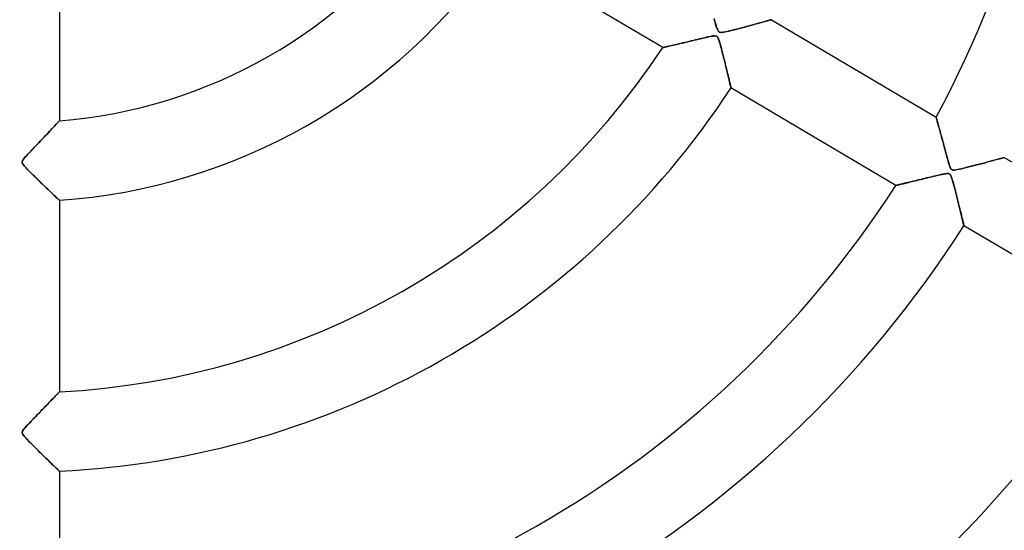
# Model space of a CAD drawing. Header units: millimetres. Extents: x -790 to 790, y -790 to 790.
# Tile 37 of 54: x 0 to 124, y -115 to -50. Entities that reach past the tile are written whole.
import ezdxf

# ---------------------------------------------------------------- set-up
doc = ezdxf.new("R2010")
doc.units = ezdxf.units.MM
doc.layers.add('HIDDEN', color=7, linetype='Continuous')
doc.layers.add('THICK', color=7, linetype='Continuous')

msp = doc.modelspace()

# ---------------------------------------------------------------- linework, layer by layer
at = {"layer": 'HIDDEN'}
for p, q in [((5, -38.77), (5, -63.01)), ((81.1, -53.77), (60.31, -41.47)), ((87.57, -50.11), (87.64, -50.36)), ((87.66, -50.42), (87.6, -50.21)), ((87.64, -50.36), (87.7, -50.59)), ((87.71, -50.62), (87.66, -50.42)), ((87.7, -50.59), (87.77, -50.81)), ((87.76, -50.8), (87.71, -50.62)), ((87.81, -50.96), (87.76, -50.8)), ((87.77, -50.81), (87.82, -51.01)), ((92.47, -50.89), (92.16, -50.98)), ((92.3, -50.94), (92.58, -50.86)), ((92.77, -50.81), (92.47, -50.89)), ((92.58, -50.86), (92.84, -50.79)), ((93.05, -50.73), (92.77, -50.81)), ((92.84, -50.79), (93.09, -50.72)), ((93.33, -50.66), (93.05, -50.73)), ((93.09, -50.72), (93.33, -50.66)), ((93.58, -50.59), (93.33, -50.66)), ((93.33, -50.66), (93.55, -50.6)), ((93.55, -50.6), (93.77, -50.54)), ((93.82, -50.52), (93.58, -50.59)), ((93.77, -50.54), (93.96, -50.48)), ((94.03, -50.46), (93.82, -50.52)), ((93.96, -50.48), (94.14, -50.43)), ((94.23, -50.41), (94.03, -50.46)), ((94.14, -50.43), (94.3, -50.39)), ((94.39, -50.36), (94.23, -50.41)), ((94.3, -50.39), (94.45, -50.35)), ((94.54, -50.32), (94.39, -50.36)), ((94.45, -50.35), (94.57, -50.32)), ((94.65, -50.29), (94.54, -50.32)), ((94.57, -50.32), (94.67, -50.29)), ((94.73, -50.27), (94.65, -50.29)), ((94.67, -50.29), (94.74, -50.27)), ((94.78, -50.26), (94.73, -50.27)), ((94.74, -50.27), (94.78, -50.26)), ((94.79, -50.25), (94.78, -50.26)), ((94.78, -50.26), (94.79, -50.25)), ((94.79, -50.25), (115.57, -62.54)), ((87.85, -51.1), (87.81, -50.96)), ((87.82, -51.01), (87.88, -51.18)), ((87.9, -51.24), (87.85, -51.1)), ((87.88, -51.18), (87.93, -51.33)), ((87.94, -51.36), (87.9, -51.24)), ((87.93, -51.33), (87.98, -51.46)), ((87.99, -51.48), (87.94, -51.36)), ((87.98, -51.46), (88.03, -51.58)), ((88.04, -51.59), (87.99, -51.48)), ((88.03, -51.58), (88.09, -51.68)), ((88.08, -51.67), (88.04, -51.59)), ((88.13, -51.74), (88.08, -51.67)), ((88.09, -51.68), (88.15, -51.75)), ((88.19, -51.79), (88.13, -51.74)), ((88.15, -51.75), (88.22, -51.81)), ((88.25, -51.82), (88.19, -51.79)), ((88.22, -51.81), (88.3, -51.84)), ((88.33, -51.84), (88.25, -51.82)), ((88.3, -51.84), (88.4, -51.85)), ((88.41, -51.85), (88.33, -51.84)), ((88.4, -51.85), (88.52, -51.85)), ((88.53, -51.85), (88.41, -51.85)), ((88.52, -51.85), (88.66, -51.84)), ((88.67, -51.84), (88.53, -51.85)), ((88.66, -51.84), (88.81, -51.81)), ((88.84, -51.81), (88.67, -51.84)), ((88.81, -51.81), (88.98, -51.78)), ((89.04, -51.77), (88.84, -51.81)), ((88.98, -51.78), (89.16, -51.74)), ((89.25, -51.72), (89.04, -51.77)), ((89.16, -51.74), (89.37, -51.69)), ((89.49, -51.67), (89.25, -51.72)), ((89.37, -51.69), (89.61, -51.64)), ((89.74, -51.61), (89.49, -51.67)), ((89.61, -51.64), (89.87, -51.57)), ((90.01, -51.54), (89.74, -51.61)), ((89.87, -51.57), (90.15, -51.51)), ((90.29, -51.47), (90.01, -51.54)), ((90.15, -51.51), (90.44, -51.43)), ((90.59, -51.39), (90.29, -51.47)), ((90.44, -51.43), (90.75, -51.35)), ((90.89, -51.31), (90.59, -51.39)), ((90.75, -51.35), (91.07, -51.27)), ((91.2, -51.23), (90.89, -51.31)), ((91.07, -51.27), (91.4, -51.18)), ((91.52, -51.15), (91.2, -51.23)), ((91.4, -51.18), (91.71, -51.1)), ((91.84, -51.06), (91.52, -51.15)), ((91.71, -51.1), (92.01, -51.02)), ((92.16, -50.98), (91.84, -51.06)), ((92.01, -51.02), (92.3, -50.94)), ((82.62, -53.42), (82.83, -53.37)), ((82.89, -53.36), (82.68, -53.41)), ((82.83, -53.37), (83.05, -53.32)), ((83.12, -53.3), (82.89, -53.36)), ((83.05, -53.32), (83.27, -53.27)), ((83.36, -53.25), (83.12, -53.3)), ((83.27, -53.27), (83.51, -53.21)), ((83.6, -53.19), (83.36, -53.25)), ((83.51, -53.21), (83.75, -53.16)), ((83.86, -53.13), (83.6, -53.19)), ((83.75, -53.16), (83.99, -53.1)), ((84.13, -53.07), (83.86, -53.13)), ((83.99, -53.1), (84.24, -53.04)), ((84.4, -53), (84.13, -53.07)), ((84.24, -53.04), (84.5, -52.98)), ((84.68, -52.93), (84.4, -53)), ((84.5, -52.98), (84.76, -52.91)), ((84.96, -52.87), (84.68, -52.93)), ((84.76, -52.91), (85.03, -52.85)), ((85.22, -52.8), (84.96, -52.87)), ((85.03, -52.85), (85.29, -52.79)), ((85.48, -52.74), (85.22, -52.8)), ((85.29, -52.79), (85.57, -52.72)), ((85.73, -52.68), (85.48, -52.74)), ((85.57, -52.72), (85.84, -52.66)), ((85.97, -52.62), (85.73, -52.68)), ((85.84, -52.66), (86.1, -52.59)), ((86.2, -52.57), (85.97, -52.62)), ((86.1, -52.59), (86.35, -52.54)), ((86.42, -52.52), (86.2, -52.57)), ((86.35, -52.54), (86.59, -52.48)), ((86.61, -52.47), (86.42, -52.52)), ((86.59, -52.48), (86.81, -52.43)), ((86.8, -52.43), (86.61, -52.47)), ((86.96, -52.4), (86.8, -52.43)), ((86.81, -52.43), (87.01, -52.39)), ((87.11, -52.37), (86.96, -52.4)), ((87.01, -52.39), (87.19, -52.35)), ((87.24, -52.34), (87.11, -52.37)), ((87.19, -52.35), (87.35, -52.32)), ((87.38, -52.32), (87.24, -52.34)), ((87.35, -52.32), (87.48, -52.31)), ((87.5, -52.3), (87.38, -52.32)), ((87.48, -52.31), (87.61, -52.29)), ((87.62, -52.29), (87.5, -52.3)), ((87.61, -52.29), (87.72, -52.3)), ((87.72, -52.3), (87.62, -52.29)), ((87.72, -52.3), (87.82, -52.32)), ((87.8, -52.31), (87.72, -52.3)), ((87.86, -52.33), (87.8, -52.31)), ((87.82, -52.32), (87.9, -52.35)), ((87.93, -52.37), (87.86, -52.33)), ((87.9, -52.35), (87.97, -52.41)), ((87.98, -52.42), (87.93, -52.37)), ((87.97, -52.41), (88.03, -52.48)), ((88.03, -52.5), (87.98, -52.42)), ((88.03, -52.48), (88.08, -52.59)), ((88.09, -52.6), (88.03, -52.5)), ((88.08, -52.59), (88.14, -52.72)), ((88.14, -52.73), (88.09, -52.6)), ((88.14, -52.72), (88.19, -52.87)), ((88.2, -52.89), (88.14, -52.73)), ((88.19, -52.87), (88.24, -53.02)), ((88.26, -53.08), (88.2, -52.89)), ((88.24, -53.02), (88.3, -53.21)), ((88.32, -53.3), (88.26, -53.08)), ((88.3, -53.21), (88.36, -53.42)), ((88.39, -53.53), (88.32, -53.3)), ((81.1, -53.77), (81.11, -53.77)), ((81.11, -53.77), (81.1, -53.77)), ((81.11, -53.77), (81.14, -53.76)), ((81.15, -53.76), (81.11, -53.77)), ((81.14, -53.76), (81.19, -53.75)), ((81.2, -53.75), (81.15, -53.76)), ((81.19, -53.75), (81.26, -53.74)), ((81.28, -53.73), (81.2, -53.75)), ((81.26, -53.74), (81.35, -53.72)), ((81.38, -53.71), (81.28, -53.73)), ((81.35, -53.72), (81.46, -53.69)), ((81.49, -53.68), (81.38, -53.71)), ((81.46, -53.69), (81.58, -53.66)), ((81.62, -53.65), (81.49, -53.68)), ((81.58, -53.66), (81.72, -53.63)), ((81.77, -53.62), (81.62, -53.65)), ((81.72, -53.63), (81.88, -53.6)), ((81.92, -53.58), (81.77, -53.62)), ((81.88, -53.6), (82.04, -53.56)), ((82.1, -53.54), (81.92, -53.58)), ((82.04, -53.56), (82.22, -53.51)), ((82.28, -53.5), (82.1, -53.54)), ((82.22, -53.51), (82.41, -53.47)), ((82.47, -53.46), (82.28, -53.5)), ((82.41, -53.47), (82.62, -53.42)), ((82.68, -53.41), (82.47, -53.46)), ((88.36, -53.42), (88.42, -53.65)), ((88.46, -53.78), (88.39, -53.53)), ((88.42, -53.65), (88.49, -53.91)), ((88.53, -54.05), (88.46, -53.78)), ((88.49, -53.91), (88.56, -54.19)), ((88.6, -54.33), (88.53, -54.05)), ((88.56, -54.19), (88.64, -54.48)), ((88.68, -54.63), (88.6, -54.33)), ((88.64, -54.48), (88.72, -54.79)), ((88.75, -54.93), (88.68, -54.63)), ((88.72, -54.79), (88.8, -55.11)), ((88.83, -55.24), (88.75, -54.93)), ((88.8, -55.11), (88.88, -55.43)), ((88.91, -55.56), (88.83, -55.24)), ((88.88, -55.43), (88.96, -55.75)), ((88.99, -55.88), (88.91, -55.56)), ((88.96, -55.75), (89.03, -56.05)), ((89.07, -56.2), (88.99, -55.88)), ((89.03, -56.05), (89.1, -56.34)), ((89.15, -56.51), (89.07, -56.2)), ((89.1, -56.34), (89.17, -56.62)), ((89.22, -56.81), (89.15, -56.51)), ((89.17, -56.62), (89.24, -56.89)), ((89.29, -57.1), (89.22, -56.81)), ((89.24, -56.89), (89.3, -57.14)), ((89.35, -57.38), (89.29, -57.1)), ((89.3, -57.14), (89.35, -57.38)), ((89.35, -57.38), (89.41, -57.61)), ((89.41, -57.63), (89.35, -57.38)), ((89.41, -57.61), (89.46, -57.82)), ((89.47, -57.87), (89.41, -57.63)), ((89.46, -57.82), (89.51, -58.02)), ((89.52, -58.09), (89.47, -57.87)), ((89.51, -58.02), (89.55, -58.2)), ((89.57, -58.29), (89.52, -58.09)), ((89.55, -58.2), (89.59, -58.37)), ((89.61, -58.46), (89.57, -58.29)), ((89.59, -58.37), (89.62, -58.51)), ((89.64, -58.6), (89.61, -58.46)), ((89.62, -58.51), (89.65, -58.63)), ((89.67, -58.71), (89.64, -58.6)), ((89.65, -58.63), (89.67, -58.73)), ((89.69, -58.79), (89.67, -58.71)), ((89.67, -58.73), (89.69, -58.8)), ((89.7, -58.84), (89.69, -58.79)), ((89.69, -58.8), (89.7, -58.84)), ((89.7, -58.84), (89.7, -58.86)), ((89.7, -58.86), (89.7, -58.84)), ((110.48, -71.15), (89.7, -58.86)), ((4.77, -63.26), (4.68, -63.36)), ((4.69, -63.35), (4.8, -63.23)), ((4.85, -63.17), (4.77, -63.26)), ((4.8, -63.23), (4.88, -63.14)), ((4.92, -63.1), (4.85, -63.17)), ((4.88, -63.14), (4.95, -63.07)), ((4.96, -63.05), (4.92, -63.1)), ((4.95, -63.07), (4.99, -63.03)), ((4.99, -63.02), (4.96, -63.05)), ((4.99, -63.03), (5, -63.01)), ((5, -63.01), (4.99, -63.02)), ((115.58, -62.55), (115.57, -62.54)), ((115.57, -62.54), (115.58, -62.55)), ((115.58, -62.58), (115.58, -62.55)), ((115.58, -62.55), (115.58, -62.57)), ((115.58, -62.57), (115.59, -62.61)), ((115.6, -62.62), (115.58, -62.58)), ((115.59, -62.61), (115.61, -62.67)), ((115.61, -62.68), (115.6, -62.62)), ((115.61, -62.67), (115.63, -62.74)), ((115.63, -62.76), (115.61, -62.68)), ((115.63, -62.74), (115.65, -62.83)), ((115.66, -62.85), (115.63, -62.76)), ((115.65, -62.83), (115.68, -62.93)), ((115.69, -62.95), (115.66, -62.85)), ((115.68, -62.93), (115.71, -63.05)), ((115.72, -63.07), (115.69, -62.95)), ((115.71, -63.05), (115.75, -63.17)), ((115.76, -63.2), (115.72, -63.07)), ((115.75, -63.17), (115.79, -63.31)), ((115.8, -63.34), (115.76, -63.2)), ((115.79, -63.31), (115.83, -63.46)), ((3.64, -64.47), (3.45, -64.67)), ((3.53, -64.59), (3.73, -64.37)), ((3.82, -64.28), (3.64, -64.47)), ((3.73, -64.37), (3.93, -64.17)), ((3.99, -64.1), (3.82, -64.28)), ((3.93, -64.17), (4.11, -63.97)), ((4.15, -63.93), (3.99, -64.1)), ((4.11, -63.97), (4.27, -63.8)), ((4.3, -63.76), (4.15, -63.93)), ((4.27, -63.8), (4.43, -63.63)), ((4.44, -63.62), (4.3, -63.76)), ((4.43, -63.63), (4.57, -63.48)), ((4.57, -63.48), (4.44, -63.62)), ((4.57, -63.48), (4.69, -63.35)), ((4.68, -63.36), (4.57, -63.48)), ((115.84, -63.49), (115.8, -63.34)), ((115.83, -63.46), (115.87, -63.62)), ((115.88, -63.65), (115.84, -63.49)), ((115.87, -63.62), (115.92, -63.79)), ((115.93, -63.82), (115.88, -63.65)), ((115.92, -63.79), (115.97, -63.97)), ((115.98, -64), (115.93, -63.82)), ((115.97, -63.97), (116.02, -64.16)), ((116.03, -64.18), (115.98, -64)), ((116.02, -64.16), (116.07, -64.35)), ((116.08, -64.37), (116.03, -64.18)), ((116.07, -64.35), (116.13, -64.55)), ((116.13, -64.57), (116.08, -64.37)), ((116.13, -64.55), (116.18, -64.76)), ((2.42, -65.76), (2.19, -65.99)), ((2.36, -65.81), (2.6, -65.56)), ((2.63, -65.53), (2.42, -65.76)), ((2.6, -65.56), (2.85, -65.31)), ((2.85, -65.31), (2.63, -65.53)), ((2.85, -65.31), (3.09, -65.06)), ((3.06, -65.09), (2.85, -65.31)), ((3.26, -64.88), (3.06, -65.09)), ((3.09, -65.06), (3.31, -64.82)), ((3.45, -64.67), (3.26, -64.88)), ((3.31, -64.82), (3.53, -64.59)), ((116.19, -64.78), (116.13, -64.57)), ((116.18, -64.76), (116.24, -64.97)), ((116.25, -65), (116.19, -64.78)), ((116.24, -64.97), (116.3, -65.19)), ((116.31, -65.23), (116.25, -65)), ((116.3, -65.19), (116.36, -65.41)), ((116.37, -65.46), (116.31, -65.23)), ((116.36, -65.41), (116.42, -65.64)), ((116.44, -65.7), (116.37, -65.46)), ((116.42, -65.64), (116.49, -65.87)), ((116.51, -65.94), (116.44, -65.7)), ((1.27, -66.96), (1.06, -67.18)), ((1.12, -67.11), (1.3, -66.93)), ((1.5, -66.72), (1.27, -66.96)), ((1.3, -66.93), (1.49, -66.73)), ((1.49, -66.73), (1.69, -66.52)), ((1.73, -66.47), (1.5, -66.72)), ((1.69, -66.52), (1.91, -66.29)), ((1.97, -66.23), (1.73, -66.47)), ((1.91, -66.29), (2.13, -66.06)), ((2.19, -65.99), (1.97, -66.23)), ((2.13, -66.06), (2.36, -65.81)), ((116.49, -65.87), (116.55, -66.1)), ((116.57, -66.19), (116.51, -65.94)), ((116.55, -66.1), (116.61, -66.34)), ((116.64, -66.44), (116.57, -66.19)), ((116.61, -66.34), (116.68, -66.58)), ((116.7, -66.68), (116.64, -66.44)), ((116.68, -66.58), (116.75, -66.83)), ((116.77, -66.91), (116.7, -66.68)), ((116.75, -66.83), (116.81, -67.07)), ((116.83, -67.13), (116.77, -66.91)), ((0.32, -68.16), (0.34, -68.08)), ((0.33, -68.09), (0.32, -68.16)), ((0.32, -68.23), (0.32, -68.16)), ((0.32, -68.16), (0.32, -68.22)), ((0.32, -68.22), (0.33, -68.28)), ((0.33, -68.3), (0.32, -68.23)), ((0.36, -68.03), (0.33, -68.09)), ((0.33, -68.28), (0.35, -68.34)), ((0.34, -68.08), (0.37, -68)), ((0.4, -67.95), (0.36, -68.03)), ((0.37, -68), (0.43, -67.91)), ((0.47, -67.85), (0.4, -67.95)), ((0.43, -67.91), (0.51, -67.8)), ((0.57, -67.73), (0.47, -67.85)), ((0.51, -67.8), (0.6, -67.68)), ((0.7, -67.57), (0.57, -67.73)), ((0.6, -67.68), (0.71, -67.56)), ((0.87, -67.39), (0.7, -67.57)), ((0.71, -67.56), (0.83, -67.43)), ((0.83, -67.43), (0.97, -67.28)), ((1.06, -67.18), (0.87, -67.39)), ((0.97, -67.28), (1.12, -67.11)), ((116.81, -67.07), (116.88, -67.32)), ((116.89, -67.35), (116.83, -67.13)), ((116.88, -67.32), (116.95, -67.57)), ((116.94, -67.55), (116.89, -67.35)), ((117, -67.75), (116.94, -67.55)), ((116.95, -67.57), (117.02, -67.82)), ((117.05, -67.93), (117, -67.75)), ((117.02, -67.82), (117.09, -68.07)), ((117.1, -68.1), (117.05, -67.93)), ((117.09, -68.07), (117.16, -68.32)), ((117.14, -68.25), (117.1, -68.1)), ((117.18, -68.39), (117.14, -68.25)), ((121.75, -68.28), (121.4, -68.37)), ((121.42, -68.37), (121.76, -68.28)), ((122.09, -68.19), (121.75, -68.28)), ((121.76, -68.28), (122.07, -68.19)), ((122.07, -68.19), (122.37, -68.11)), ((122.41, -68.1), (122.09, -68.19)), ((122.37, -68.11), (122.65, -68.04)), ((122.71, -68.02), (122.41, -68.1)), ((122.65, -68.04), (122.91, -67.97)), ((122.99, -67.95), (122.71, -68.02)), ((122.91, -67.97), (123.15, -67.9)), ((123.25, -67.88), (122.99, -67.95)), ((123.15, -67.9), (123.37, -67.84)), ((123.48, -67.81), (123.25, -67.88)), ((123.37, -67.84), (123.57, -67.79)), ((123.68, -67.76), (123.48, -67.81)), ((123.57, -67.79), (123.74, -67.74)), ((123.85, -67.71), (123.68, -67.76)), ((123.74, -67.74), (123.89, -67.7)), ((123.99, -67.67), (123.85, -67.71)), ((123.89, -67.7), (124.01, -67.67)), ((124.09, -67.65), (123.99, -67.67)), ((124.01, -67.67), (124.1, -67.64)), ((124.15, -67.63), (124.09, -67.65)), ((124.1, -67.64), (124.15, -67.63)), ((124.17, -67.62), (124.15, -67.63)), ((124.15, -67.63), (124.17, -67.62)), ((124.17, -67.62), (144.94, -79.91)), ((0.36, -68.38), (0.33, -68.3)), ((0.35, -68.34), (0.38, -68.41)), ((0.41, -68.46), (0.36, -68.38)), ((0.38, -68.41), (0.43, -68.49)), ((0.48, -68.56), (0.41, -68.46)), ((0.43, -68.49), (0.49, -68.57)), ((0.58, -68.68), (0.48, -68.56)), ((0.49, -68.57), (0.56, -68.66)), ((0.56, -68.66), (0.64, -68.75)), ((0.69, -68.81), (0.58, -68.68)), ((0.64, -68.75), (0.72, -68.85)), ((0.82, -68.95), (0.69, -68.81)), ((0.72, -68.85), (0.82, -68.95)), ((0.96, -69.1), (0.82, -68.95)), ((0.82, -68.95), (0.92, -69.06)), ((0.92, -69.06), (1.04, -69.19)), ((1.12, -69.26), (0.96, -69.1)), ((1.04, -69.19), (1.17, -69.32)), ((1.28, -69.43), (1.12, -69.26)), ((1.17, -69.32), (1.31, -69.46)), ((1.46, -69.61), (1.28, -69.43)), ((1.31, -69.46), (1.45, -69.61)), ((117.16, -68.32), (117.23, -68.55)), ((117.22, -68.51), (117.18, -68.39)), ((117.26, -68.64), (117.22, -68.51)), ((117.23, -68.55), (117.31, -68.75)), ((117.31, -68.77), (117.26, -68.64)), ((117.31, -68.75), (117.38, -68.92)), ((117.36, -68.89), (117.31, -68.77)), ((117.42, -69), (117.36, -68.89)), ((117.38, -68.92), (117.44, -69.04)), ((117.47, -69.08), (117.42, -69)), ((117.44, -69.04), (117.52, -69.13)), ((117.53, -69.14), (117.47, -69.08)), ((117.52, -69.13), (117.6, -69.18)), ((117.6, -69.18), (117.53, -69.14)), ((117.68, -69.2), (117.6, -69.18)), ((117.6, -69.18), (117.72, -69.21)), ((117.79, -69.21), (117.68, -69.2)), ((117.72, -69.21), (117.87, -69.21)), ((117.92, -69.21), (117.79, -69.21)), ((117.87, -69.21), (118.04, -69.19)), ((118.09, -69.19), (117.92, -69.21)), ((118.04, -69.19), (118.24, -69.16)), ((118.3, -69.15), (118.09, -69.19)), ((118.24, -69.16), (118.48, -69.11)), ((118.53, -69.1), (118.3, -69.15)), ((118.48, -69.11), (118.75, -69.05)), ((118.79, -69.04), (118.53, -69.1)), ((118.75, -69.05), (119.04, -68.98)), ((119.07, -68.97), (118.79, -69.04)), ((119.04, -68.98), (119.36, -68.9)), ((119.37, -68.9), (119.07, -68.97)), ((119.36, -68.9), (119.68, -68.82)), ((119.68, -68.82), (119.37, -68.9)), ((119.68, -68.82), (120.02, -68.73)), ((120.01, -68.74), (119.68, -68.82)), ((120.35, -68.65), (120.01, -68.74)), ((120.02, -68.73), (120.37, -68.64)), ((120.7, -68.56), (120.35, -68.65)), ((120.37, -68.64), (120.72, -68.55)), ((121.05, -68.47), (120.7, -68.56)), ((120.72, -68.55), (121.07, -68.46)), ((121.4, -68.37), (121.05, -68.47)), ((121.07, -68.46), (121.42, -68.37)), ((1.45, -69.61), (1.61, -69.76)), ((1.65, -69.8), (1.46, -69.61)), ((1.61, -69.76), (1.77, -69.92)), ((1.85, -70), (1.65, -69.8)), ((1.77, -69.92), (1.94, -70.09)), ((2.06, -70.2), (1.85, -70)), ((1.94, -70.09), (2.11, -70.26)), ((2.27, -70.41), (2.06, -70.2)), ((2.11, -70.26), (2.29, -70.43)), ((2.48, -70.62), (2.27, -70.41)), ((2.29, -70.43), (2.46, -70.6)), ((2.46, -70.6), (2.63, -70.76)), ((2.7, -70.83), (2.48, -70.62)), ((2.63, -70.76), (2.8, -70.92)), ((111.92, -70.81), (112.11, -70.76)), ((112.14, -70.76), (111.95, -70.8)), ((112.11, -70.76), (112.31, -70.71)), ((112.33, -70.71), (112.14, -70.76)), ((112.31, -70.71), (112.51, -70.67)), ((112.53, -70.66), (112.33, -70.71)), ((112.51, -70.67), (112.72, -70.62)), ((112.75, -70.61), (112.53, -70.66)), ((112.72, -70.62), (112.93, -70.56)), ((112.97, -70.56), (112.75, -70.61)), ((112.93, -70.56), (113.15, -70.51)), ((113.19, -70.5), (112.97, -70.56)), ((113.15, -70.51), (113.38, -70.46)), ((113.43, -70.44), (113.19, -70.5)), ((113.38, -70.46), (113.61, -70.4)), ((113.67, -70.39), (113.43, -70.44)), ((113.61, -70.4), (113.84, -70.34)), ((113.91, -70.33), (113.67, -70.39)), ((113.84, -70.34), (114.07, -70.29)), ((114.16, -70.27), (113.91, -70.33)), ((114.07, -70.29), (114.32, -70.23)), ((114.41, -70.21), (114.16, -70.27)), ((114.32, -70.23), (114.56, -70.17)), ((114.65, -70.15), (114.41, -70.21)), ((114.56, -70.17), (114.8, -70.11)), ((114.89, -70.09), (114.65, -70.15)), ((114.8, -70.11), (115.05, -70.05)), ((115.11, -70.04), (114.89, -70.09)), ((115.05, -70.05), (115.3, -69.99)), ((115.33, -69.98), (115.11, -70.04)), ((115.3, -69.99), (115.55, -69.93)), ((115.53, -69.93), (115.33, -69.98)), ((115.73, -69.89), (115.53, -69.93)), ((115.55, -69.93), (115.81, -69.87)), ((115.91, -69.85), (115.73, -69.89)), ((115.81, -69.87), (116.06, -69.81)), ((116.09, -69.81), (115.91, -69.85)), ((116.06, -69.81), (116.31, -69.76)), ((116.24, -69.77), (116.09, -69.81)), ((116.38, -69.74), (116.24, -69.77)), ((116.31, -69.76), (116.55, -69.71)), ((116.51, -69.72), (116.38, -69.74)), ((116.64, -69.69), (116.51, -69.72)), ((116.55, -69.71), (116.76, -69.67)), ((116.78, -69.67), (116.64, -69.69)), ((116.76, -69.67), (116.94, -69.65)), ((116.91, -69.66), (116.78, -69.67)), ((117.03, -69.65), (116.91, -69.66)), ((116.94, -69.65), (117.08, -69.66)), ((117.13, -69.66), (117.03, -69.65)), ((117.08, -69.66), (117.19, -69.68)), ((117.21, -69.69), (117.13, -69.66)), ((117.19, -69.68), (117.28, -69.73)), ((117.28, -69.73), (117.21, -69.69)), ((117.28, -69.73), (117.36, -69.82)), ((117.34, -69.79), (117.28, -69.73)), ((117.4, -69.87), (117.34, -69.79)), ((117.36, -69.82), (117.43, -69.94)), ((117.46, -69.99), (117.4, -69.87)), ((117.43, -69.94), (117.5, -70.1)), ((117.52, -70.15), (117.46, -69.99)), ((117.5, -70.1), (117.57, -70.3)), ((117.59, -70.35), (117.52, -70.15)), ((117.57, -70.3), (117.64, -70.53)), ((117.65, -70.58), (117.59, -70.35)), ((117.64, -70.53), (117.72, -70.8)), ((117.73, -70.83), (117.65, -70.58)), ((2.92, -71.04), (2.7, -70.83)), ((2.8, -70.92), (2.96, -71.08)), ((3.13, -71.25), (2.92, -71.04)), ((2.96, -71.08), (3.12, -71.23)), ((3.12, -71.23), (3.27, -71.38)), ((3.34, -71.45), (3.13, -71.25)), ((3.27, -71.38), (3.42, -71.52)), ((3.55, -71.64), (3.34, -71.45)), ((3.42, -71.52), (3.57, -71.66)), ((3.74, -71.83), (3.55, -71.64)), ((3.57, -71.66), (3.7, -71.8)), ((3.7, -71.8), (3.84, -71.92)), ((3.92, -72), (3.74, -71.83)), ((3.84, -71.92), (3.97, -72.05)), ((4.1, -72.17), (3.92, -72)), ((110.48, -71.15), (110.49, -71.15)), ((110.49, -71.15), (110.48, -71.15)), ((110.49, -71.15), (110.52, -71.14)), ((110.52, -71.14), (110.49, -71.15)), ((110.52, -71.14), (110.56, -71.13)), ((110.56, -71.13), (110.52, -71.14)), ((110.63, -71.11), (110.56, -71.13)), ((110.56, -71.13), (110.61, -71.12)), ((110.61, -71.12), (110.69, -71.1)), ((110.7, -71.1), (110.63, -71.11)), ((110.69, -71.1), (110.77, -71.08)), ((110.79, -71.07), (110.7, -71.1)), ((110.77, -71.08), (110.88, -71.06)), ((110.9, -71.05), (110.79, -71.07)), ((110.88, -71.06), (110.99, -71.03)), ((111.02, -71.02), (110.9, -71.05)), ((110.99, -71.03), (111.12, -71)), ((111.15, -70.99), (111.02, -71.02)), ((111.12, -71), (111.26, -70.96)), ((111.29, -70.96), (111.15, -70.99)), ((111.26, -70.96), (111.41, -70.93)), ((111.44, -70.92), (111.29, -70.96)), ((111.41, -70.93), (111.57, -70.89)), ((111.6, -70.88), (111.44, -70.92)), ((111.57, -70.89), (111.74, -70.85)), ((111.77, -70.84), (111.6, -70.88)), ((111.74, -70.85), (111.92, -70.81)), ((111.95, -70.8), (111.77, -70.84)), ((117.72, -70.8), (117.8, -71.09)), ((117.8, -71.11), (117.73, -70.83)), ((117.8, -71.09), (117.88, -71.4)), ((117.88, -71.41), (117.8, -71.11)), ((117.88, -71.4), (117.96, -71.72)), ((117.96, -71.72), (117.88, -71.41)), ((117.96, -71.72), (118.05, -72.06)), ((118.05, -72.05), (117.96, -71.72)), ((3.97, -72.05), (4.09, -72.16)), ((4.09, -72.16), (4.21, -72.28)), ((4.26, -72.32), (4.1, -72.17)), ((4.21, -72.28), (4.32, -72.38)), ((4.41, -72.46), (4.26, -72.32)), ((4.32, -72.38), (4.43, -72.48)), ((4.54, -72.59), (4.41, -72.46)), ((4.43, -72.48), (4.53, -72.58)), ((4.53, -72.58), (4.62, -72.66)), ((4.66, -72.7), (4.54, -72.59)), ((4.62, -72.66), (4.7, -72.74)), ((4.76, -72.8), (4.66, -72.7)), ((4.7, -72.74), (4.78, -72.81)), ((4.85, -72.88), (4.76, -72.8)), ((4.78, -72.81), (4.84, -72.87)), ((4.84, -72.87), (4.9, -72.92)), ((4.91, -72.94), (4.85, -72.88)), ((4.9, -72.92), (4.94, -72.97)), ((4.96, -72.98), (4.91, -72.94)), ((4.94, -72.97), (4.97, -72.99)), ((4.99, -73.01), (4.96, -72.98)), ((4.97, -72.99), (4.99, -73.01)), ((5, -73.02), (4.99, -73.01)), ((4.99, -73.01), (5, -73.02)), ((5, -73.02), (5, -97.18)), ((118.14, -72.39), (118.05, -72.05)), ((118.05, -72.06), (118.14, -72.41)), ((118.22, -72.74), (118.14, -72.39)), ((118.14, -72.41), (118.23, -72.76)), ((118.31, -73.09), (118.22, -72.74)), ((118.23, -72.76), (118.32, -73.12)), ((118.4, -73.45), (118.31, -73.09)), ((118.32, -73.12), (118.41, -73.47)), ((118.49, -73.8), (118.4, -73.45)), ((118.41, -73.47), (118.49, -73.8)), ((118.49, -73.8), (118.57, -74.12)), ((118.57, -74.14), (118.49, -73.8)), ((118.57, -74.12), (118.64, -74.42)), ((118.65, -74.46), (118.57, -74.14)), ((118.64, -74.42), (118.71, -74.7)), ((118.72, -74.76), (118.65, -74.46)), ((118.71, -74.7), (118.77, -74.96)), ((118.79, -75.04), (118.72, -74.76)), ((118.77, -74.96), (118.83, -75.2)), ((118.86, -75.3), (118.79, -75.04)), ((118.83, -75.2), (118.88, -75.42)), ((118.91, -75.54), (118.86, -75.3)), ((118.88, -75.42), (118.93, -75.63)), ((118.96, -75.74), (118.91, -75.54)), ((118.93, -75.63), (118.98, -75.8)), ((119, -75.91), (118.96, -75.74)), ((118.98, -75.8), (119.01, -75.95)), ((119.04, -76.05), (119, -75.91)), ((119.01, -75.95), (119.04, -76.07)), ((119.06, -76.15), (119.04, -76.05)), ((119.04, -76.07), (119.06, -76.16)), ((119.07, -76.21), (119.06, -76.15)), ((119.06, -76.16), (119.07, -76.21)), ((119.07, -76.21), (119.08, -76.23)), ((119.08, -76.23), (119.07, -76.21)), ((139.85, -88.52), (119.08, -76.23)), ((4.03, -98.2), (4.17, -98.06)), ((4.21, -98.01), (4.07, -98.16)), ((4.17, -98.06), (4.3, -97.92)), ((4.33, -97.88), (4.21, -98.01)), ((4.3, -97.92), (4.42, -97.79)), ((4.45, -97.76), (4.33, -97.88)), ((4.42, -97.79), (4.53, -97.67)), ((4.56, -97.64), (4.45, -97.76)), ((4.53, -97.67), (4.63, -97.57)), ((4.66, -97.54), (4.56, -97.64)), ((4.63, -97.57), (4.73, -97.47)), ((4.75, -97.45), (4.66, -97.54)), ((4.73, -97.47), (4.81, -97.38)), ((4.82, -97.37), (4.75, -97.45)), ((4.81, -97.38), (4.88, -97.31)), ((4.89, -97.3), (4.82, -97.37)), ((4.88, -97.31), (4.93, -97.26)), ((4.94, -97.25), (4.89, -97.3)), ((4.93, -97.26), (4.97, -97.22)), ((4.97, -97.21), (4.94, -97.25)), ((4.97, -97.22), (4.99, -97.19)), ((4.99, -97.19), (4.97, -97.21)), ((4.99, -97.19), (5, -97.18)), ((5, -97.18), (4.99, -97.19)), ((2.95, -99.33), (2.77, -99.51)), ((2.85, -99.42), (3.04, -99.23)), ((3.12, -99.14), (2.95, -99.33)), ((3.04, -99.23), (3.22, -99.04)), ((3.29, -98.97), (3.12, -99.14)), ((3.22, -99.04), (3.4, -98.86)), ((3.46, -98.79), (3.29, -98.97)), ((3.4, -98.86), (3.57, -98.68)), ((3.62, -98.62), (3.46, -98.79)), ((3.57, -98.68), (3.73, -98.51)), ((3.78, -98.46), (3.62, -98.62)), ((3.73, -98.51), (3.89, -98.35)), ((3.93, -98.3), (3.78, -98.46)), ((3.89, -98.35), (4.03, -98.2)), ((4.07, -98.16), (3.93, -98.3)), ((1.82, -100.49), (1.63, -100.69)), ((1.7, -100.61), (1.88, -100.43)), ((2.02, -100.29), (1.82, -100.49)), ((1.88, -100.43), (2.07, -100.24)), ((2.21, -100.09), (2.02, -100.29)), ((2.07, -100.24), (2.26, -100.04)), ((2.4, -99.89), (2.21, -100.09)), ((2.26, -100.04), (2.46, -99.83)), ((2.59, -99.7), (2.4, -99.89)), ((2.46, -99.83), (2.66, -99.63)), ((2.77, -99.51), (2.59, -99.7)), ((2.66, -99.63), (2.85, -99.42)), ((0.57, -101.82), (0.49, -101.93)), ((0.56, -101.84), (0.64, -101.74)), ((0.68, -101.7), (0.57, -101.82)), ((0.64, -101.74), (0.73, -101.63)), ((0.8, -101.56), (0.68, -101.7)), ((0.73, -101.63), (0.83, -101.52)), ((0.94, -101.41), (0.8, -101.56)), ((0.83, -101.52), (0.95, -101.4)), ((1.1, -101.24), (0.94, -101.41)), ((0.95, -101.4), (1.08, -101.26)), ((1.08, -101.26), (1.22, -101.12)), ((1.26, -101.07), (1.1, -101.24)), ((1.22, -101.12), (1.37, -100.96)), ((1.44, -100.88), (1.26, -101.07)), ((1.37, -100.96), (1.53, -100.79)), ((1.63, -100.69), (1.44, -100.88)), ((1.53, -100.79), (1.7, -100.61)), ((0.32, -102.27), (0.33, -102.2)), ((0.33, -102.22), (0.32, -102.31)), ((0.32, -102.34), (0.32, -102.27)), ((0.32, -102.31), (0.33, -102.39)), ((0.34, -102.42), (0.32, -102.34)), ((0.33, -102.2), (0.36, -102.12)), ((0.36, -102.13), (0.33, -102.22)), ((0.33, -102.39), (0.37, -102.48)), ((0.37, -102.5), (0.34, -102.42)), ((0.42, -102.03), (0.36, -102.13)), ((0.36, -102.12), (0.41, -102.04)), ((0.37, -102.48), (0.43, -102.59)), ((0.43, -102.59), (0.37, -102.5)), ((0.41, -102.04), (0.48, -101.94)), ((0.49, -101.93), (0.42, -102.03)), ((0.52, -102.71), (0.43, -102.59)), ((0.43, -102.59), (0.51, -102.7)), ((0.48, -101.94), (0.56, -101.84)), ((0.51, -102.7), (0.61, -102.82)), ((0.63, -102.84), (0.52, -102.71)), ((0.61, -102.82), (0.72, -102.95)), ((0.76, -102.99), (0.63, -102.84)), ((0.72, -102.95), (0.85, -103.08)), ((0.91, -103.15), (0.76, -102.99)), ((0.85, -103.08), (1, -103.24)), ((1.08, -103.33), (0.91, -103.15)), ((1, -103.24), (1.17, -103.42)), ((1.26, -103.51), (1.08, -103.33)), ((1.17, -103.42), (1.36, -103.61)), ((1.46, -103.71), (1.26, -103.51)), ((1.36, -103.61), (1.56, -103.81)), ((1.66, -103.92), (1.46, -103.71)), ((1.56, -103.81), (1.77, -104.03)), ((1.88, -104.13), (1.66, -103.92)), ((1.77, -104.03), (2, -104.25)), ((2.1, -104.36), (1.88, -104.13)), ((2, -104.25), (2.23, -104.49)), ((2.33, -104.58), (2.1, -104.36)), ((2.23, -104.49), (2.47, -104.72)), ((2.56, -104.81), (2.33, -104.58)), ((2.47, -104.72), (2.7, -104.95)), ((2.8, -105.04), (2.56, -104.81)), ((2.7, -104.95), (2.92, -105.17)), ((3.03, -105.27), (2.8, -105.04)), ((2.92, -105.17), (3.14, -105.38)), ((3.26, -105.5), (3.03, -105.27)), ((3.14, -105.38), (3.34, -105.58)), ((3.49, -105.71), (3.26, -105.5)), ((3.34, -105.58), (3.54, -105.77)), ((3.7, -105.92), (3.49, -105.71)), ((3.54, -105.77), (3.73, -105.95)), ((3.9, -106.12), (3.7, -105.92)), ((3.73, -105.95), (3.91, -106.12)), ((4.09, -106.3), (3.9, -106.12)), ((3.91, -106.12), (4.07, -106.28)), ((4.07, -106.28), (4.23, -106.43)), ((4.27, -106.47), (4.09, -106.3)), ((4.23, -106.43), (4.38, -106.58)), ((4.43, -106.63), (4.27, -106.47)), ((4.38, -106.58), (4.51, -106.71)), ((4.57, -106.77), (4.43, -106.63)), ((4.51, -106.71), (4.63, -106.82)), ((4.7, -106.89), (4.57, -106.77)), ((4.63, -106.82), (4.74, -106.92)), ((4.81, -106.99), (4.7, -106.89)), ((4.74, -106.92), (4.83, -107.01)), ((4.89, -107.07), (4.81, -106.99)), ((4.83, -107.01), (4.9, -107.08)), ((4.95, -107.13), (4.89, -107.07)), ((4.9, -107.08), (4.96, -107.13)), ((4.99, -107.16), (4.95, -107.13)), ((4.96, -107.13), (4.99, -107.16)), ((5, -107.17), (4.99, -107.16)), ((4.99, -107.16), (5, -107.17)), ((5, -107.17), (5, -131.31))]:
    msp.add_line(p, q, dxfattribs=at)
for radius, start, end in [(213.75, 90, 270), (213.75, 270, 90), (732, 180.00002, 0), (682, 180.00002, 0), (677, 180.00002, 0), (625, 179.99998, 0), (620, 179.99998, 0), (238.7, 180, 0), (131.41, 331.5805, 0), (63.21, 274.5369, 324.8631), (73.19, 273.9172, 325.4828), (97.31, 272.9453, 326.4547), (107.29, 272.6711, 326.7289), (131.41, 272.1806, 327.2194), (141.39, 272.0266, 327.3734), (165.51, 271.7312, 327.6689), (175.49, 271.6327, 327.7673), (199.61, 271.4353, 327.9647), (209.59, 271.367, 328.033)]:
    msp.add_arc((0, 0), radius, start, end, dxfattribs=at)
at = {"layer": 'THICK'}
for radius, start, end in [(247.85, 90, 270), (247.85, 270, 90), (619.99, 179.99998, 0), (677.5, 180.00002, 0), (272.8, 180, 270), (272.8, 270, 0)]:
    msp.add_arc((0, 0), radius, start, end, dxfattribs=at)

doc.saveas('drawing.dxf')
